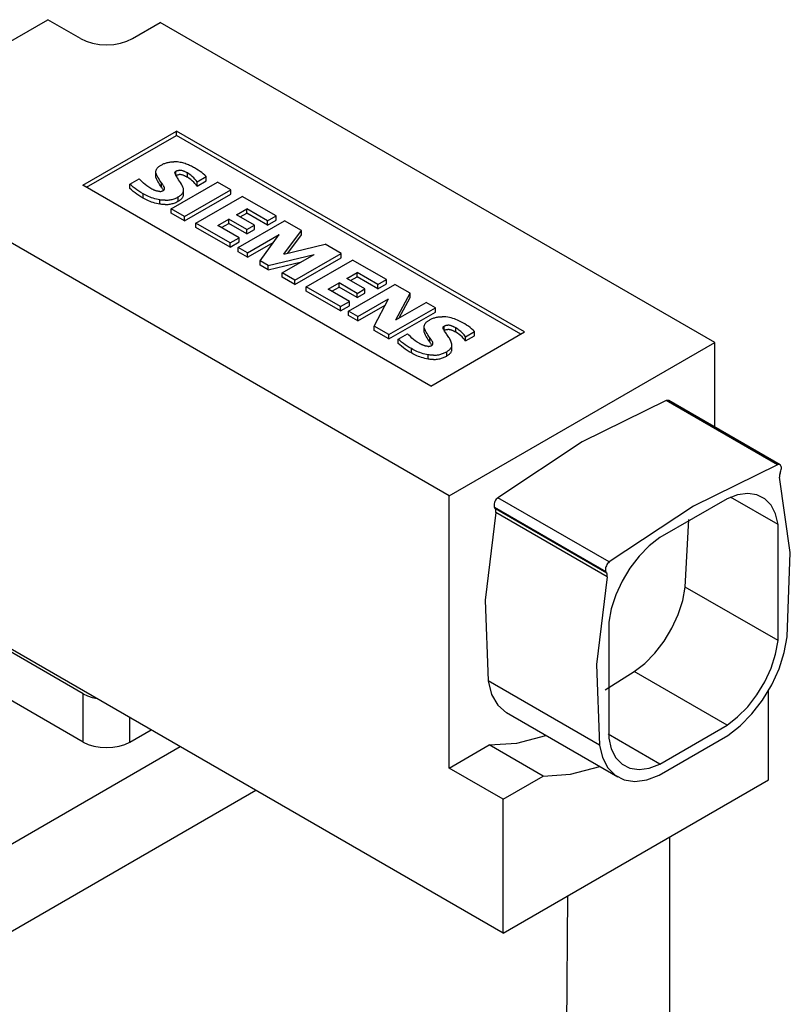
# Model space of a CAD drawing. Extents: x 0 to 1069, y 0 to 756.
# Tile 6 of 24: x 218 to 277, y 181 to 256. Entities that reach past the tile are written whole.
import ezdxf

# ---------------------------------------------------------------- set-up
doc = ezdxf.new("R2010")
doc.units = 0
doc.header["$LTSCALE"] = 12.73
doc.header["$MEASUREMENT"] = 0
doc.layers.add('40000_ISO', color=7, linetype='CONTINUOUS')

msp = doc.modelspace()

# ---------------------------------------------------------------- linework, layer by layer
at = {"layer": '40000_ISO', "color": 7, "linetype": 'CONTINUOUS', "lineweight": 25}
for p, q in [((207.916242, 248.977372), (219.956441, 255.928785)), ((222.444967, 254.492036), (219.956441, 255.928785)), ((226.40476, 254.492036), (228.516393, 255.711187)), ((270.768644, 231.316837), (228.516393, 255.711187)), ((222.614667, 243.319337), (229.756452, 247.442643)), ((222.897512, 243.156038), (229.756452, 247.116044)), ((256.272954, 232.133332), (229.756452, 247.442643)), ((229.756452, 247.116044), (229.756452, 247.442643)), ((255.99011, 231.970035), (229.756452, 247.116044)), ((228.265241, 244.574674), (228.289541, 244.608796)), ((228.289541, 244.608796), (228.31693, 244.642133)), ((228.31693, 244.642133), (228.34728, 244.674604)), ((228.34728, 244.674604), (228.380414, 244.706151)), ((228.380414, 244.706151), (228.41615, 244.736734)), ((228.41615, 244.736734), (228.45432, 244.766324)), ((228.45432, 244.766324), (228.494718, 244.794912)), ((228.494718, 244.794912), (228.53716, 244.822496)), ((228.53716, 244.822496), (228.581464, 244.849073)), ((228.581464, 244.849073), (228.633825, 244.878194)), ((228.633825, 244.878194), (228.688138, 244.906125)), ((228.688138, 244.906125), (228.744413, 244.932725)), ((228.744413, 244.932725), (228.802671, 244.957856)), ((228.802671, 244.957856), (228.862912, 244.981382)), ((228.862912, 244.981382), (228.9251, 245.003152)), ((228.9251, 245.003152), (228.989171, 245.023027)), ((228.989171, 245.023027), (229.055021, 245.04086)), ((229.055021, 245.04086), (229.122495, 245.056535)), ((229.122495, 245.056535), (229.191427, 245.06994)), ((229.191427, 245.06994), (229.261602, 245.080995)), ((229.261602, 245.080995), (229.332776, 245.08965)), ((229.332776, 245.08965), (229.404706, 245.095887)), ((229.404706, 245.095887), (229.477132, 245.099721)), ((229.477132, 245.099721), (229.549817, 245.101201)), ((229.622541, 245.100396), (229.549817, 245.101201)), ((229.695089, 245.097406), (229.622541, 245.100396)), ((229.767293, 245.09234), (229.695089, 245.097406)), ((229.838987, 245.085321), (229.767293, 245.09234)), ((229.93884, 245.072042), (229.838987, 245.085321)), ((230.037183, 245.055387), (229.93884, 245.072042)), ((230.133748, 245.035592), (230.037183, 245.055387)), ((230.228414, 245.012899), (230.133748, 245.035592)), ((230.321081, 244.987542), (230.228414, 245.012899)), ((230.411687, 244.959768), (230.321081, 244.987542)), ((230.50015, 244.929815), (230.411687, 244.959768)), ((230.586446, 244.897908), (230.50015, 244.929815)), ((230.670652, 244.864225), (230.586446, 244.897908)), ((230.752866, 244.828923), (230.670652, 244.864225)), ((230.833165, 244.792157), (230.752866, 244.828923)), ((230.911603, 244.754064), (230.833165, 244.792157)), ((230.988248, 244.714761), (230.911603, 244.754064)), ((231.063176, 244.674367), (230.988248, 244.714761)), ((231.136434, 244.632993), (231.063176, 244.674367)), ((231.279996, 244.547269), (231.136434, 244.632993)), ((250.545385, 219.640936), (208.293134, 244.035283)), ((228.186673, 244.321843), (228.188199, 244.358731)), ((228.186834, 244.309819), (228.186673, 244.321843)), ((228.186673, 243.995214), (228.186673, 244.321813)), ((228.186834, 243.98322), (228.186673, 243.995244)), ((228.187307, 244.297799), (228.186834, 244.309819)), ((228.187307, 243.9712), (228.186834, 243.98322)), ((228.188085, 244.285787), (228.187307, 244.297799)), ((228.188085, 243.959188), (228.187307, 243.9712)), ((228.189168, 244.273782), (228.188085, 244.285787)), ((228.189168, 243.947183), (228.188085, 243.959188)), ((228.188199, 244.358731), (228.192838, 244.395528)), ((228.190557, 244.261789), (228.189168, 244.273782)), ((228.190557, 243.935189), (228.189168, 243.947183)), ((228.192228, 244.249807), (228.190557, 244.261789)), ((228.192228, 243.923211), (228.190557, 243.935189)), ((228.224828, 244.138433), (228.192228, 244.249807)), ((228.192228, 243.923211), (228.192228, 244.249807)), ((228.224828, 243.811834), (228.192228, 243.923211)), ((228.192838, 244.395528), (228.200704, 244.432141)), ((228.200704, 244.432141), (228.211858, 244.468473)), ((228.211858, 244.468473), (228.226339, 244.504407)), ((228.275251, 244.029237), (228.224828, 244.138433)), ((228.226339, 244.504407), (228.244153, 244.539842)), ((228.244153, 244.539842), (228.265241, 244.574674)), ((228.334592, 243.92154), (228.275251, 244.029237)), ((228.399503, 243.814916), (228.334592, 243.92154)), ((229.639127, 244.272756), (229.639623, 244.283029)), ((229.639592, 244.262563), (229.639127, 244.272756)), ((229.640973, 244.252397), (229.639592, 244.262563)), ((229.639623, 244.283029), (229.641149, 244.293271)), ((229.643201, 244.242269), (229.640973, 244.252397)), ((229.641149, 244.293271), (229.643743, 244.303441)), ((229.646215, 244.232209), (229.643201, 244.242269)), ((229.643743, 244.303441), (229.647443, 244.313497)), ((229.649946, 244.22223), (229.646215, 244.232209)), ((229.647443, 244.313497), (229.652242, 244.323396)), ((229.654348, 244.212354), (229.649946, 244.22223)), ((229.652242, 244.323396), (229.658147, 244.333097)), ((229.683339, 244.142999), (229.654348, 244.212354)), ((229.658147, 244.333097), (229.665128, 244.342553)), ((229.665128, 244.342553), (229.673139, 244.351735)), ((229.673139, 244.351735), (229.682126, 244.360608)), ((229.682126, 244.360608), (229.692022, 244.369157)), ((229.718816, 244.074628), (229.683339, 244.142999)), ((229.692022, 244.369157), (229.702756, 244.377362)), ((229.702756, 244.377362), (229.714231, 244.385221)), ((229.714231, 244.385221), (229.746938, 244.402444)), ((229.714231, 244.083009), (229.714231, 244.385221)), ((229.756749, 244.006696), (229.718816, 244.074628)), ((229.724408, 244.064332), (229.759122, 244.081464)), ((229.746938, 244.402444), (229.782476, 244.417714)), ((229.796094, 243.939035), (229.756749, 244.006696)), ((229.759122, 244.081464), (229.796796, 244.096341)), ((229.782476, 244.417714), (229.820699, 244.430547)), ((229.83637, 243.871553), (229.796094, 243.939035)), ((229.796796, 244.096341), (229.83724, 244.108445)), ((229.820699, 244.430547), (229.861364, 244.440538)), ((229.877332, 243.804212), (229.83637, 243.871553)), ((229.83724, 244.108445), (229.880086, 244.117387)), ((229.861364, 244.440538), (229.903936, 244.447393)), ((229.880086, 244.117387), (229.924627, 244.122907)), ((229.903936, 244.447393), (229.947683, 244.450982)), ((229.924627, 244.122907), (229.970037, 244.124978)), ((229.947683, 244.450982), (229.99188, 244.451402)), ((230.015577, 244.123807), (229.970037, 244.124978)), ((230.035924, 244.448911), (229.99188, 244.451402)), ((230.060689, 244.119741), (230.015577, 244.123807)), ((230.079358, 244.443875), (230.035924, 244.448911)), ((230.104902, 244.113202), (230.060689, 244.119741)), ((230.121793, 244.436677), (230.079358, 244.443875)), ((230.147931, 244.104589), (230.104902, 244.113202)), ((230.163114, 244.427652), (230.121793, 244.436677)), ((230.189817, 244.094243), (230.147931, 244.104589)), ((230.203359, 244.417104), (230.163114, 244.427652)), ((230.230558, 244.08246), (230.189817, 244.094243)), ((230.242536, 244.405286), (230.203359, 244.417104)), ((230.270192, 244.069463), (230.230558, 244.08246)), ((230.280691, 244.392373), (230.242536, 244.405286)), ((230.308774, 244.055432), (230.270192, 244.069463)), ((230.317869, 244.378537), (230.280691, 244.392373)), ((230.346372, 244.040551), (230.308774, 244.055432)), ((230.354139, 244.363935), (230.317869, 244.378537)), ((230.383054, 244.024942), (230.346372, 244.040551)), ((230.389554, 244.348664), (230.354139, 244.363935)), ((230.418889, 244.008691), (230.383054, 244.024942)), ((230.424184, 244.332803), (230.389554, 244.348664)), ((230.453946, 243.99188), (230.418889, 244.008691)), ((230.458097, 244.316434), (230.424184, 244.332803)), ((230.488286, 243.974591), (230.453946, 243.99188)), ((230.491338, 244.299615), (230.458097, 244.316434)), ((230.52197, 243.956872), (230.488286, 243.974591)), ((230.523969, 244.282399), (230.491338, 244.299615)), ((230.555028, 243.938771), (230.52197, 243.956872)), ((230.556012, 244.264821), (230.523969, 244.282399)), ((230.587514, 243.920327), (230.555028, 243.938771)), ((230.587514, 244.246926), (230.556012, 244.264821)), ((230.722242, 244.163346), (230.587514, 244.246926)), ((230.587514, 243.920327), (230.587514, 244.246926)), ((230.722242, 243.836747), (230.587514, 243.920327)), ((230.846822, 244.074632), (230.722242, 244.163346)), ((230.961461, 243.981591), (230.846822, 244.074632)), ((231.066648, 243.8849), (230.961461, 243.981591)), ((231.162916, 243.785157), (231.066648, 243.8849)), ((231.418378, 244.45868), (231.279996, 244.547269)), ((231.331045, 243.578519), (232.014699, 243.973226)), ((231.551053, 244.367238), (231.418378, 244.45868)), ((231.677503, 244.272954), (231.551053, 244.367238)), ((231.797231, 244.17584), (231.677503, 244.272954)), ((231.909795, 244.075898), (231.797231, 244.17584)), ((232.014699, 243.973226), (231.909795, 244.075898)), ((232.014699, 243.646627), (232.014699, 243.973226)), ((249.131177, 228.010026), (222.614667, 243.319337)), ((226.206144, 243.394128), (226.919736, 243.806123)), ((226.329145, 243.281015), (226.206144, 243.394128)), ((226.206144, 243.067529), (226.206144, 243.394128)), ((226.460134, 243.17085), (226.329145, 243.281015)), ((226.598401, 243.063638), (226.460134, 243.17085)), ((227.02371, 243.693402), (226.919736, 243.806123)), ((227.133405, 243.582494), (227.02371, 243.693402)), ((227.249471, 243.473764), (227.133405, 243.582494)), ((227.372724, 243.367711), (227.249471, 243.473764)), ((227.504087, 243.264947), (227.372724, 243.367711)), ((227.644643, 243.166291), (227.504087, 243.264947)), ((227.795514, 243.072889), (227.644643, 243.166291)), ((228.275251, 243.702638), (228.224828, 243.811834)), ((228.334592, 243.594941), (228.275251, 243.702638)), ((228.399503, 243.488317), (228.334592, 243.594941)), ((228.468282, 243.709104), (228.399503, 243.814916)), ((228.468282, 243.382505), (228.399503, 243.488317)), ((228.53996, 243.603933), (228.468282, 243.709104)), ((228.53996, 243.277337), (228.468282, 243.382505)), ((228.613897, 243.499288), (228.53996, 243.603933)), ((228.613897, 243.172689), (228.53996, 243.277337)), ((228.656194, 243.440141), (228.613897, 243.499288)), ((228.613897, 243.172689), (228.613897, 243.499288)), ((228.642713, 243.132608), (228.613897, 243.172689)), ((228.670957, 243.092385), (228.642713, 243.132608)), ((228.69711, 243.380674), (228.656194, 243.440141)), ((228.736295, 243.320821), (228.69711, 243.380674)), ((228.773137, 243.260476), (228.736295, 243.320821)), ((228.806592, 243.199475), (228.773137, 243.260476)), ((228.834501, 243.137559), (228.806592, 243.199475)), ((228.850934, 243.074331), (228.834501, 243.137559)), ((229.344961, 241.515668), (232.880491, 243.556909)), ((229.918828, 243.736978), (229.877332, 243.804212)), ((229.992612, 243.626413), (229.918828, 243.736978)), ((230.062772, 243.515062), (229.992612, 243.626413)), ((230.128362, 243.402787), (230.062772, 243.515062)), ((230.187963, 243.289407), (230.128362, 243.402787)), ((230.239263, 243.174688), (230.187963, 243.289407)), ((230.278104, 243.058355), (230.239263, 243.174688)), ((230.846822, 243.748033), (230.722242, 243.836747)), ((230.961461, 243.654992), (230.846822, 243.748033)), ((231.066648, 243.558301), (230.961461, 243.654992)), ((231.162916, 243.458558), (231.066648, 243.558301)), ((231.25086, 243.682882), (231.162916, 243.785157)), ((231.25086, 243.356282), (231.162916, 243.458558)), ((231.331045, 243.578519), (231.25086, 243.682882)), ((231.331045, 243.25192), (231.25086, 243.356282)), ((231.331045, 243.25192), (232.014699, 243.646627)), ((231.331045, 243.25192), (231.331045, 243.578519)), ((233.905973, 242.964849), (232.880491, 243.556909)), ((226.329145, 242.954419), (226.206144, 243.067529)), ((226.460134, 242.844251), (226.329145, 242.954419)), ((226.598401, 242.737039), (226.460134, 242.844251)), ((226.743261, 242.959386), (226.598401, 243.063638)), ((226.743261, 242.632787), (226.598401, 242.737039)), ((226.894101, 242.858049), (226.743261, 242.959386)), ((226.894101, 242.531453), (226.743261, 242.632787)), ((227.050412, 242.759542), (226.894101, 242.858049)), ((227.050412, 242.432943), (226.894101, 242.531453)), ((227.21166, 242.663778), (227.050412, 242.759542)), ((227.21166, 242.337178), (227.050412, 242.432943)), ((227.311017, 242.607995), (227.21166, 242.663778)), ((227.21166, 242.337178), (227.21166, 242.663778)), ((227.413228, 242.553945), (227.311017, 242.607995)), ((227.518468, 242.501851), (227.413228, 242.553945)), ((227.626897, 242.45197), (227.518468, 242.501851)), ((227.738668, 242.404626), (227.626897, 242.45197)), ((227.853925, 242.360166), (227.738668, 242.404626)), ((227.824628, 243.056291), (227.795514, 243.072889)), ((227.854131, 243.039918), (227.824628, 243.056291)), ((227.972814, 242.318978), (227.853925, 242.360166)), ((227.884046, 243.023797), (227.854131, 243.039918)), ((227.914396, 243.007955), (227.884046, 243.023797)), ((227.945211, 242.992414), (227.914396, 243.007955)), ((227.976514, 242.977204), (227.945211, 242.992414)), ((228.008344, 242.962365), (227.976514, 242.977204)), ((228.040746, 242.947938), (228.008344, 242.962365)), ((228.073751, 242.93398), (228.040746, 242.947938)), ((228.107404, 242.920545), (228.073751, 242.93398)), ((228.141752, 242.907712), (228.107404, 242.920545)), ((228.176839, 242.895562), (228.141752, 242.907712)), ((228.212713, 242.884202), (228.176839, 242.895562)), ((228.249418, 242.873758), (228.212713, 242.884202)), ((228.286962, 242.864381), (228.249418, 242.873758)), ((228.325376, 242.856256), (228.286962, 242.864381)), ((228.364705, 242.849595), (228.325376, 242.856256)), ((228.404821, 242.844651), (228.364705, 242.849595)), ((228.445478, 242.841718), (228.404821, 242.844651)), ((228.486387, 242.841069), (228.445478, 242.841718)), ((228.486387, 242.841069), (228.527181, 242.84295)), ((228.527181, 242.84295), (228.567327, 242.84752)), ((228.567327, 242.84752), (228.606252, 242.854818)), ((228.606252, 242.854818), (228.643407, 242.864717)), ((228.643407, 242.864717), (228.678396, 242.87697)), ((228.698499, 243.052007), (228.670957, 243.092385)), ((228.678396, 242.87697), (228.710996, 242.891256)), ((228.725248, 243.011453), (228.698499, 243.052007)), ((228.710996, 242.891256), (228.741147, 242.907228)), ((228.751027, 242.970685), (228.725248, 243.011453)), ((228.741147, 242.907228), (228.753118, 242.914411)), ((228.775586, 242.92967), (228.751027, 242.970685)), ((228.753118, 242.914411), (228.764585, 242.921876)), ((228.764585, 242.921876), (228.775503, 242.929612)), ((228.775503, 242.929612), (228.785825, 242.937619)), ((228.785825, 242.937619), (228.795507, 242.945893)), ((228.795507, 242.945893), (228.804494, 242.954419)), ((228.804494, 242.954419), (228.812757, 242.963189)), ((228.812757, 242.963189), (228.820272, 242.972177)), ((228.820272, 242.972177), (228.827001, 242.981366)), ((228.827001, 242.981366), (228.832914, 242.990743)), ((228.832914, 242.990743), (228.838003, 243.00028)), ((228.838003, 243.00028), (228.842283, 243.00995)), ((228.842283, 243.00995), (228.845739, 243.019731)), ((228.845739, 243.019731), (228.848394, 243.029596)), ((228.848394, 243.029596), (228.850248, 243.039521)), ((228.850248, 243.039521), (228.851339, 243.049482)), ((228.851163, 243.071855), (228.850934, 243.074331)), ((228.850934, 243.044843), (228.850934, 243.074331)), ((228.851354, 243.069379), (228.851163, 243.071855)), ((228.851339, 243.049482), (228.851697, 243.059457)), ((228.851507, 243.066899), (228.851354, 243.069379)), ((228.851613, 243.06442), (228.851507, 243.066899)), ((228.851674, 243.06194), (228.851613, 243.06442)), ((228.851697, 243.059457), (228.851674, 243.06194)), ((229.711385, 242.336095), (229.774564, 242.365503)), ((229.774564, 242.365503), (229.835378, 242.39652)), ((229.835378, 242.39652), (229.89388, 242.428968)), ((229.89388, 242.428968), (229.943113, 242.458501)), ((229.89388, 242.102372), (229.89388, 242.428968)), ((229.943113, 242.458501), (229.990293, 242.489171)), ((229.990293, 242.489171), (230.035123, 242.52099)), ((230.035123, 242.52099), (230.077321, 242.553956)), ((230.077321, 242.553956), (230.116613, 242.588079)), ((230.116613, 242.588079), (230.152692, 242.623357)), ((230.152692, 242.623357), (230.185285, 242.659753)), ((230.185285, 242.659753), (230.214086, 242.697206)), ((230.185285, 242.333154), (230.214086, 242.370607)), ((230.214086, 242.697206), (230.238813, 242.735612)), ((230.214086, 242.370607), (230.238813, 242.409013)), ((230.238813, 242.735612), (230.259244, 242.77485)), ((230.238813, 242.409013), (230.259244, 242.448255)), ((230.259244, 242.77485), (230.275205, 242.814779)), ((230.259244, 242.448255), (230.275205, 242.488179)), ((230.275205, 242.814779), (230.28658, 242.855222)), ((230.275205, 242.488179), (230.28658, 242.528623)), ((230.295583, 242.940358), (230.278104, 243.058355)), ((230.28658, 242.855222), (230.293363, 242.896012)), ((230.28658, 242.528623), (230.293363, 242.569413)), ((230.293363, 242.896012), (230.295598, 242.936967)), ((230.293363, 242.569413), (230.295598, 242.610368)), ((230.295591, 242.939794), (230.295583, 242.940358)), ((230.295598, 242.939229), (230.295591, 242.939794)), ((230.295598, 242.610368), (230.295598, 242.939229)), ((230.370443, 240.923608), (233.905973, 242.964849)), ((230.370443, 240.597009), (233.905973, 242.63825)), ((231.231244, 240.426622), (234.766774, 242.467862)), ((233.905973, 242.63825), (233.905973, 242.964849)), ((237.339208, 240.982669), (234.766774, 242.467862)), ((227.311017, 242.2814), (227.21166, 242.337178)), ((227.413228, 242.227346), (227.311017, 242.2814)), ((227.518468, 242.175256), (227.413228, 242.227346)), ((227.626897, 242.125371), (227.518468, 242.175256)), ((227.738668, 242.078027), (227.626897, 242.125371)), ((227.853925, 242.033567), (227.738668, 242.078027)), ((227.972814, 241.992379), (227.853925, 242.033567)), ((228.095365, 242.281545), (227.972814, 242.318978)), ((228.095365, 241.954946), (227.972814, 241.992379)), ((228.221616, 242.248368), (228.095365, 242.281545)), ((228.221616, 241.921769), (228.095365, 241.954946)), ((228.351377, 242.220002), (228.221616, 242.248368)), ((228.351377, 241.893403), (228.221616, 241.921769)), ((228.484159, 242.197042), (228.351377, 242.220002)), ((228.484159, 241.870443), (228.351377, 241.893403)), ((228.563138, 242.186341), (228.484159, 242.197042)), ((228.484159, 241.870443), (228.484159, 242.197042)), ((228.563138, 241.859742), (228.484159, 241.870443)), ((228.642927, 242.177793), (228.563138, 242.186341)), ((228.642927, 241.851194), (228.563138, 241.859742)), ((228.723371, 242.171567), (228.642927, 242.177793)), ((228.723371, 241.844968), (228.642927, 241.851194)), ((228.804265, 242.167825), (228.723371, 242.171567)), ((228.804265, 241.841226), (228.723371, 241.844968)), ((228.885389, 242.166703), (228.804265, 242.167825)), ((228.885389, 241.840108), (228.804265, 241.841226)), ((228.885389, 242.166703), (228.966497, 242.16834)), ((228.885389, 241.840108), (228.966497, 241.841741)), ((228.966497, 242.16834), (229.047284, 242.172811)), ((228.966497, 241.841741), (229.047284, 241.846212)), ((229.047284, 242.172811), (229.127431, 242.180188)), ((229.047284, 241.846212), (229.127431, 241.853589)), ((229.127431, 242.180188), (229.206609, 242.190469)), ((229.127431, 241.853589), (229.206609, 241.86387)), ((229.206609, 242.190469), (229.284505, 242.203626)), ((229.206609, 241.86387), (229.284505, 241.877027)), ((229.284505, 242.203626), (229.360814, 242.219579)), ((229.284505, 241.877027), (229.360814, 241.89298)), ((229.360814, 242.219579), (229.435293, 242.238198)), ((229.360814, 241.89298), (229.435293, 241.911599)), ((229.435293, 242.238198), (229.507711, 242.259343)), ((229.435293, 241.911599), (229.507711, 241.932744)), ((229.507711, 242.259343), (229.577932, 242.28283)), ((229.507711, 241.932744), (229.577932, 241.956231)), ((229.577932, 242.28283), (229.645833, 242.308477)), ((229.577932, 241.956231), (229.645833, 241.981877)), ((229.645833, 242.308477), (229.711385, 242.336095)), ((229.645833, 241.981877), (229.711385, 242.009496)), ((229.711385, 242.009496), (229.774564, 242.038903)), ((229.774564, 242.038903), (229.835378, 242.069921)), ((229.835378, 242.069921), (229.89388, 242.102372)), ((229.89388, 242.102372), (229.943113, 242.131902)), ((229.943113, 242.131902), (229.990293, 242.162572)), ((229.990293, 242.162572), (230.035123, 242.19439)), ((230.035123, 242.19439), (230.077321, 242.227357)), ((230.077321, 242.227357), (230.116613, 242.261483)), ((230.116613, 242.261483), (230.152692, 242.296758)), ((230.152692, 242.296758), (230.185285, 242.333154)), ((230.370443, 240.923608), (229.344961, 241.515668)), ((229.344961, 241.189069), (229.344961, 241.515668)), ((230.370443, 240.597009), (229.344961, 241.189069)), ((230.370443, 240.597009), (230.370443, 240.923608)), ((234.317663, 241.06478), (235.111097, 241.52287)), ((235.694951, 240.269603), (234.317663, 241.06478)), ((234.600507, 240.901481), (235.111097, 241.196273)), ((236.692983, 240.609571), (235.111097, 241.52287)), ((235.111097, 241.196273), (235.111097, 241.52287)), ((236.692983, 240.282972), (235.111097, 241.196273)), ((236.692983, 240.609571), (237.339208, 240.982669)), ((237.339208, 240.656072), (237.339208, 240.982669)), ((233.838605, 238.92126), (231.231244, 240.426622)), ((231.231244, 240.100024), (231.231244, 240.426622)), ((232.905446, 240.249437), (233.733816, 240.727695)), ((234.52226, 239.315969), (232.905446, 240.249437)), ((233.188291, 240.086137), (233.733816, 240.401096)), ((235.111097, 239.932517), (233.733816, 240.727695)), ((233.733816, 240.401096), (233.733816, 240.727695)), ((235.111097, 239.60592), (233.733816, 240.401096)), ((234.454892, 238.565448), (237.990423, 240.606689)), ((235.111097, 239.932517), (235.694951, 240.269603)), ((235.694951, 239.943006), (235.694951, 240.269603)), ((236.692983, 240.282972), (237.339208, 240.656072)), ((236.692983, 240.282972), (236.692983, 240.609571)), ((239.280385, 239.861932), (237.990423, 240.606689)), ((233.838605, 238.594663), (231.231244, 240.100024)), ((235.111097, 239.60592), (235.694951, 239.943006)), ((235.111097, 239.60592), (235.111097, 239.932517)), ((235.16599, 238.154895), (237.581235, 239.549335)), ((236.131589, 237.557071), (237.581235, 239.549335)), ((237.948011, 238.069904), (239.280385, 239.861932)), ((238.24339, 238.140588), (239.280385, 239.535333)), ((239.280385, 239.535333), (239.280385, 239.861932)), ((233.838605, 238.92126), (234.52226, 239.315969)), ((233.838605, 238.594663), (234.52226, 238.98937)), ((233.838605, 238.594663), (233.838605, 238.92126)), ((234.52226, 238.98937), (234.52226, 239.315969)), ((235.16599, 237.828296), (237.17143, 238.986137)), ((237.948011, 238.069904), (241.084333, 238.820422)), ((242.314405, 238.110238), (241.084333, 238.820422)), ((235.16599, 238.154895), (234.454892, 238.565448)), ((234.454892, 238.238849), (234.454892, 238.565448)), ((235.16599, 237.828296), (234.454892, 238.238849)), ((235.16599, 237.828296), (235.16599, 238.154895)), ((236.747876, 237.201259), (240.259191, 238.041515)), ((237.810781, 236.627925), (240.259191, 238.041515)), ((238.778875, 236.068998), (242.314405, 238.110238)), ((242.314405, 237.783639), (242.314405, 238.110238)), ((236.747876, 237.201259), (236.131589, 237.557071)), ((236.131589, 237.230474), (236.131589, 237.557071)), ((236.747876, 236.87466), (236.131589, 237.230474)), ((236.747876, 236.87466), (239.293065, 237.483724)), ((236.747876, 236.87466), (236.747876, 237.201259)), ((238.778875, 235.742398), (242.314405, 237.783639)), ((239.644666, 235.569131), (243.180204, 237.610372)), ((245.75263, 236.125179), (243.180204, 237.610372)), ((238.778875, 236.068998), (237.810781, 236.627925)), ((237.810781, 236.301326), (237.810781, 236.627925)), ((242.731084, 236.207288), (243.524518, 236.66538)), ((245.106405, 235.752078), (243.524518, 236.66538)), ((243.524518, 236.338781), (243.524518, 236.66538)), ((238.778875, 235.742398), (237.810781, 236.301326)), ((238.778875, 235.742398), (238.778875, 236.068998)), ((241.318868, 235.391944), (242.147237, 235.870202)), ((243.524518, 235.075027), (242.147237, 235.870202)), ((242.147237, 235.543603), (242.147237, 235.870202)), ((244.108373, 235.412112), (242.731084, 236.207288)), ((242.86083, 233.712278), (246.39636, 235.753518)), ((243.013929, 236.043988), (243.524518, 236.338781)), ((245.106405, 235.425479), (243.524518, 236.338781)), ((245.106405, 235.752078), (245.75263, 236.125179)), ((245.106405, 235.425479), (245.75263, 235.798579)), ((245.106405, 235.425479), (245.106405, 235.752078)), ((245.75263, 235.798579), (245.75263, 236.125179)), ((247.554082, 235.085109), (246.39636, 235.753518)), ((242.252027, 234.06377), (239.644666, 235.569131)), ((239.644666, 235.242532), (239.644666, 235.569131)), ((242.252027, 233.73717), (239.644666, 235.242532)), ((242.935682, 234.458476), (241.318868, 235.391944)), ((241.601713, 235.228645), (242.147237, 235.543603)), ((243.524518, 234.748428), (242.147237, 235.543603)), ((243.524518, 235.075027), (244.108373, 235.412112)), ((243.524518, 234.748428), (244.108373, 235.085513)), ((243.524518, 234.748428), (243.524518, 235.075027)), ((244.108373, 235.085513), (244.108373, 235.412112)), ((246.473714, 233.055392), (247.554082, 235.085109)), ((247.554082, 234.758512), (247.554082, 235.085109)), ((242.252027, 234.06377), (242.935682, 234.458476)), ((242.252027, 233.73717), (242.935682, 234.131877)), ((242.935682, 234.131877), (242.935682, 234.458476)), ((243.569433, 233.303165), (245.902334, 234.650068)), ((243.569433, 232.976566), (245.661504, 234.184423)), ((244.82945, 232.575694), (245.902334, 234.650068)), ((246.473714, 233.055392), (248.77168, 234.382127)), ((246.724675, 233.200288), (247.554082, 234.758512)), ((249.480291, 233.973014), (248.77168, 234.382127)), ((242.252027, 233.73717), (242.252027, 234.06377)), ((243.569433, 233.303165), (242.86083, 233.712278)), ((242.86083, 233.385678), (242.86083, 233.712278)), ((243.569433, 232.976566), (242.86083, 233.385678)), ((245.944753, 231.931773), (249.480291, 233.973014)), ((245.944753, 231.605174), (249.480291, 233.646417)), ((249.480291, 233.646417), (249.480291, 233.973014)), ((243.569433, 232.976566), (243.569433, 233.303165)), ((248.637861, 232.589666), (248.645566, 232.626287)), ((248.645566, 232.626287), (248.656514, 232.662635)), ((248.656514, 232.662635), (248.670743, 232.698602)), ((248.670743, 232.698602), (248.688276, 232.734079)), ((248.688276, 232.734079), (248.709066, 232.768962)), ((248.709066, 232.768962), (248.733075, 232.803153)), ((248.733075, 232.803153), (248.760183, 232.83656)), ((248.760183, 232.83656), (248.790273, 232.869107)), ((248.790273, 232.869107), (248.823171, 232.900733)), ((248.823171, 232.900733), (248.858724, 232.931386)), ((248.858724, 232.931386), (248.896734, 232.961038)), ((248.896734, 232.961038), (248.937024, 232.989671)), ((248.937024, 232.989671), (248.979406, 233.017282)), ((248.979406, 233.017282), (249.023687, 233.043868)), ((249.023687, 233.043868), (249.076238, 233.073089)), ((249.076238, 233.073089), (249.130765, 233.101098)), ((249.130765, 233.101098), (249.187276, 233.127761)), ((249.187276, 233.127761), (249.245794, 233.152942)), ((249.245794, 233.152942), (249.306302, 233.176494)), ((249.306302, 233.176494), (249.368772, 233.198276)), ((249.368772, 233.198276), (249.433133, 233.218145)), ((249.433133, 233.218145), (249.49928, 233.235959)), ((249.49928, 233.235959), (249.567052, 233.251599)), ((249.567052, 233.251599), (249.636274, 233.264962)), ((249.636274, 233.264962), (249.706731, 233.275968)), ((249.706731, 233.275968), (249.77818, 233.284574)), ((249.77818, 233.284574), (249.850385, 233.290759)), ((249.850385, 233.290759), (249.92307, 233.294555)), ((249.92307, 233.294555), (249.996015, 233.296001)), ((250.068982, 233.295175), (249.996015, 233.296001)), ((250.14179, 233.292178), (250.068982, 233.295175)), ((250.214246, 233.287116), (250.14179, 233.292178)), ((250.184194, 232.594848), (250.213979, 232.608331)), ((250.213979, 232.608331), (250.24574, 232.620166)), ((250.286199, 233.280116), (250.214246, 233.287116)), ((250.24574, 232.620166), (250.279363, 232.630078)), ((250.279363, 232.630078), (250.314634, 232.637851)), ((250.421804, 233.261399), (250.286199, 233.280116)), ((250.314634, 232.637851), (250.351178, 232.643323)), ((250.351178, 232.643323), (250.388547, 232.646434)), ((250.388547, 232.646434), (250.426275, 232.647235)), ((250.554395, 233.236514), (250.421804, 233.261399)), ((250.463949, 232.645877), (250.426275, 232.647235)), ((250.501264, 232.642568), (250.463949, 232.645877)), ((250.537999, 232.637536), (250.501264, 232.642568)), ((250.574018, 232.631009), (250.537999, 232.637536)), ((250.683507, 233.206073), (250.554395, 233.236514)), ((250.60925, 232.623191), (250.574018, 232.631009)), ((250.643689, 232.614265), (250.60925, 232.623191)), ((250.677343, 232.604388), (250.643689, 232.614265)), ((250.710241, 232.593682), (250.677343, 232.604388)), ((250.808889, 233.170699), (250.683507, 233.206073)), ((250.930349, 233.131017), (250.808889, 233.170699)), ((251.047788, 233.087617), (250.930349, 233.131017)), ((251.161374, 233.040961), (251.047788, 233.087617)), ((251.271337, 232.991458), (251.161374, 233.040961)), ((251.377843, 232.939468), (251.271337, 232.991458)), ((251.481061, 232.885293), (251.377843, 232.939468)), ((251.581151, 232.829229), (251.481061, 232.885293)), ((251.72508, 232.743308), (251.581151, 232.829229)), ((251.863843, 232.654527), (251.72508, 232.743308)), ((251.9969, 232.562894), (251.863843, 232.654527)), ((245.944753, 231.931773), (244.82945, 232.575694)), ((244.82945, 232.249095), (244.82945, 232.575694)), ((245.944753, 231.605174), (244.82945, 232.249095)), ((245.944753, 231.605174), (245.944753, 231.931773)), ((246.653356, 231.588926), (247.366948, 232.000919)), ((247.471181, 231.88795), (247.366948, 232.000919)), ((247.581174, 231.776809), (247.471181, 231.88795)), ((248.631833, 232.515985), (248.633321, 232.552869)), ((248.631978, 232.504314), (248.631833, 232.515985)), ((248.631833, 232.189353), (248.631833, 232.51595)), ((248.631978, 232.177715), (248.631833, 232.189386)), ((248.632413, 232.492644), (248.631978, 232.504314)), ((248.632413, 232.166045), (248.631978, 232.177715)), ((248.63313, 232.480979), (248.632413, 232.492644)), ((248.63313, 232.154382), (248.632413, 232.166045)), ((248.63413, 232.469323), (248.63313, 232.480979)), ((248.63413, 232.142724), (248.63313, 232.154382)), ((248.633321, 232.552869), (248.637861, 232.589666)), ((248.635404, 232.457677), (248.63413, 232.469323)), ((248.635404, 232.13108), (248.63413, 232.142724)), ((248.636945, 232.446046), (248.635404, 232.457677)), ((248.636945, 232.119447), (248.635404, 232.13108)), ((248.669362, 232.334375), (248.636945, 232.446046)), ((248.636945, 232.119447), (248.636945, 232.446046)), ((248.669362, 232.007775), (248.636945, 232.119447)), ((248.719831, 232.224906), (248.669362, 232.334375)), ((248.719831, 231.898307), (248.669362, 232.007775)), ((248.779447, 232.116973), (248.719831, 232.224906)), ((248.779447, 231.790374), (248.719831, 231.898307)), ((248.844785, 232.010148), (248.779447, 232.116973)), ((248.914121, 231.904166), (248.844785, 232.010148)), ((248.986448, 231.798852), (248.914121, 231.904166)), ((249.131177, 228.010026), (256.272954, 232.133332)), ((250.063352, 232.449243), (250.063855, 232.460418)), ((250.063688, 232.44), (250.063352, 232.449243)), ((250.064649, 232.430764), (250.063688, 232.44)), ((250.063855, 232.460418), (250.065397, 232.471559)), ((250.066213, 232.421552), (250.064649, 232.430764)), ((250.065397, 232.471559), (250.068044, 232.482631)), ((250.068334, 232.412378), (250.066213, 232.421552)), ((250.068044, 232.482631), (250.071828, 232.493592)), ((250.070981, 232.403251), (250.068334, 232.412378)), ((250.074117, 232.394185), (250.070981, 232.403251)), ((250.071828, 232.493592), (250.076787, 232.504398)), ((250.107206, 232.326495), (250.074117, 232.394185)), ((250.076787, 232.504398), (250.082937, 232.514997)), ((250.082937, 232.514997), (250.090268, 232.525342)), ((250.090268, 232.525342), (250.09876, 232.535388)), ((250.09876, 232.535388), (250.108358, 232.545097)), ((250.14655, 232.25991), (250.107206, 232.326495)), ((250.108358, 232.545097), (250.119008, 232.554431)), ((250.119008, 232.554431), (250.130628, 232.563373)), ((250.130628, 232.563373), (250.14314, 232.571904)), ((250.14314, 232.571904), (250.156453, 232.580014)), ((250.18836, 232.193824), (250.14655, 232.25991)), ((250.152059, 232.250837), (250.152791, 232.25127)), ((250.152791, 232.25127), (250.153516, 232.251701)), ((250.153516, 232.251701), (250.154249, 232.252132)), ((250.154249, 232.252132), (250.154981, 232.252561)), ((250.154981, 232.252561), (250.155721, 232.25299)), ((250.155721, 232.25299), (250.156453, 232.253417)), ((250.156453, 232.580014), (250.184194, 232.594848)), ((250.156453, 232.253417), (250.156453, 232.580014)), ((250.156453, 232.253417), (250.189229, 232.2707)), ((250.23158, 232.128043), (250.18836, 232.193824)), ((250.189229, 232.2707), (250.224805, 232.28605)), ((250.224805, 232.28605), (250.263059, 232.298993)), ((250.275754, 232.062473), (250.23158, 232.128043)), ((250.263059, 232.298993), (250.303739, 232.309125)), ((250.320623, 231.99706), (250.275754, 232.062473)), ((250.303739, 232.309125), (250.346357, 232.316146)), ((250.366041, 231.931773), (250.320623, 231.99706)), ((250.346357, 232.316146), (250.39018, 232.319917)), ((250.413755, 231.861564), (250.366041, 231.931773)), ((250.39018, 232.319917), (250.434484, 232.320518)), ((250.460065, 231.791042), (250.413755, 231.861564)), ((250.478612, 232.318202), (250.434484, 232.320518)), ((250.522107, 232.313321), (250.478612, 232.318202)), ((250.564695, 232.306245), (250.522107, 232.313321)), ((250.606222, 232.297319), (250.564695, 232.306245)), ((250.64665, 232.286843), (250.606222, 232.297319)), ((250.686002, 232.275073), (250.64665, 232.286843)), ((250.724317, 232.262195), (250.686002, 232.275073)), ((250.742421, 232.582248), (250.710241, 232.593682)), ((250.761663, 232.248376), (250.724317, 232.262195)), ((250.7739, 232.570188), (250.742421, 232.582248)), ((250.798078, 232.233777), (250.761663, 232.248376)), ((250.804731, 232.557595), (250.7739, 232.570188)), ((250.833639, 232.218499), (250.798078, 232.233777)), ((250.834936, 232.544521), (250.804731, 232.557595)), ((250.868398, 232.202623), (250.833639, 232.218499)), ((250.864568, 232.531013), (250.834936, 232.544521)), ((250.893667, 232.517121), (250.864568, 232.531013)), ((250.902425, 232.186225), (250.868398, 232.202623)), ((250.922269, 232.502891), (250.893667, 232.517121)), ((250.935781, 232.169377), (250.902425, 232.186225)), ((250.950399, 232.488355), (250.922269, 232.502891)), ((250.968503, 232.152124), (250.935781, 232.169377)), ((250.978086, 232.473539), (250.950399, 232.488355)), ((251.000638, 232.134505), (250.968503, 232.152124)), ((251.005353, 232.458467), (250.978086, 232.473539)), ((251.032232, 232.116565), (251.000638, 232.134505)), ((251.032232, 232.443164), (251.005353, 232.458467)), ((251.119375, 232.390495), (251.032232, 232.443164)), ((251.032232, 232.116565), (251.032232, 232.443164)), ((251.167333, 232.032796), (251.032232, 232.116565)), ((251.202428, 232.335624), (251.119375, 232.390495)), ((251.292325, 231.943908), (251.167333, 232.032796)), ((251.281385, 232.278775), (251.202428, 232.335624)), ((251.356298, 232.220149), (251.281385, 232.278775)), ((251.407392, 231.850684), (251.292325, 231.943908)), ((251.427282, 232.159921), (251.356298, 232.220149)), ((251.512975, 231.753802), (251.407392, 231.850684)), ((251.494459, 232.09826), (251.427282, 232.159921)), ((251.557973, 232.035314), (251.494459, 232.09826)), ((251.617963, 231.971221), (251.557973, 232.035314)), ((251.674573, 231.906116), (251.617963, 231.971221)), ((251.727964, 231.84011), (251.674573, 231.906116)), ((251.778257, 231.773315), (252.461912, 232.168021)), ((252.123731, 232.468417), (251.9969, 232.562894)), ((252.243825, 232.371097), (252.123731, 232.468417)), ((252.356725, 232.270934), (252.243825, 232.371097)), ((252.461912, 232.168021), (252.356725, 232.270934)), ((252.461912, 231.841422), (252.461912, 232.168021)), ((246.776532, 231.476224), (246.653356, 231.588926)), ((246.653356, 231.262326), (246.653356, 231.588926)), ((246.776532, 231.149625), (246.653356, 231.262326)), ((246.907316, 231.366342), (246.776532, 231.476224)), ((246.907316, 231.039745), (246.776532, 231.149625)), ((247.045148, 231.259324), (246.907316, 231.366342)), ((247.189473, 231.15521), (247.045148, 231.259324)), ((247.339765, 231.053987), (247.189473, 231.15521)), ((247.697591, 231.667867), (247.581174, 231.776809)), ((247.821233, 231.561616), (247.697591, 231.667867)), ((247.953, 231.458669), (247.821233, 231.561616)), ((248.093969, 231.359834), (247.953, 231.458669)), ((248.245221, 231.266246), (248.093969, 231.359834)), ((248.274335, 231.249648), (248.245221, 231.266246)), ((248.303838, 231.233276), (248.274335, 231.249648)), ((248.333753, 231.217153), (248.303838, 231.233276)), ((248.364103, 231.201308), (248.333753, 231.217153)), ((248.394918, 231.185767), (248.364103, 231.201308)), ((248.426221, 231.170558), (248.394918, 231.185767)), ((248.458051, 231.155721), (248.426221, 231.170558)), ((248.490453, 231.141296), (248.458051, 231.155721)), ((248.523458, 231.127336), (248.490453, 231.141296)), ((248.557111, 231.113902), (248.523458, 231.127336)), ((248.591459, 231.101068), (248.557111, 231.113902)), ((248.626546, 231.088916), (248.591459, 231.101068)), ((248.844785, 231.683549), (248.779447, 231.790374)), ((248.914121, 231.577569), (248.844785, 231.683549)), ((248.986448, 231.472255), (248.914121, 231.577569)), ((249.061117, 231.694085), (248.986448, 231.798852)), ((249.061117, 231.367486), (248.986448, 231.472255)), ((249.103574, 231.634711), (249.061117, 231.694085)), ((249.061117, 231.367486), (249.061117, 231.694085)), ((249.090177, 231.327062), (249.061117, 231.367486)), ((249.118665, 231.2865), (249.090177, 231.327062)), ((249.144689, 231.575023), (249.103574, 231.634711)), ((249.146467, 231.24578), (249.118665, 231.2865)), ((249.184087, 231.514951), (249.144689, 231.575023)), ((249.173475, 231.204883), (249.146467, 231.24578)), ((249.160711, 231.084611), (249.190854, 231.100583)), ((249.199514, 231.163778), (249.173475, 231.204883)), ((249.221196, 231.454396), (249.184087, 231.514951)), ((249.190854, 231.100583), (249.203016, 231.107898)), ((249.224332, 231.122422), (249.199514, 231.163778)), ((249.203016, 231.107898), (249.214628, 231.11551)), ((249.214628, 231.11551), (249.22566, 231.123416)), ((249.254972, 231.393195), (249.221196, 231.454396)), ((249.22566, 231.123416), (249.236051, 231.131604)), ((249.236051, 231.131604), (249.245756, 231.140069)), ((249.245756, 231.140069), (249.254735, 231.148797)), ((249.254735, 231.148797), (249.26296, 231.157767)), ((249.283346, 231.331092), (249.254972, 231.393195)), ((249.26296, 231.157767), (249.270398, 231.166961)), ((249.270398, 231.166961), (249.277036, 231.176356)), ((249.277036, 231.176356), (249.282842, 231.185933)), ((249.282842, 231.185933), (249.287816, 231.195665)), ((249.300641, 231.267686), (249.283346, 231.331092)), ((249.287816, 231.195665), (249.291982, 231.205524)), ((249.291982, 231.205524), (249.295347, 231.215488)), ((249.295347, 231.215488), (249.29791, 231.22553)), ((249.29791, 231.22553), (249.299695, 231.235625)), ((249.299695, 231.235625), (249.300748, 231.245755)), ((249.300779, 231.265723), (249.300641, 231.267686)), ((249.300641, 231.244186), (249.300641, 231.267686)), ((249.300748, 231.245755), (249.301092, 231.255899)), ((249.300886, 231.263759), (249.300779, 231.265723)), ((249.300977, 231.261794), (249.300886, 231.263759)), ((249.301038, 231.25983), (249.300977, 231.261794)), ((249.301076, 231.257863), (249.301038, 231.25983)), ((249.301092, 231.255899), (249.301076, 231.257863)), ((250.504781, 231.720178), (250.460065, 231.791042)), ((250.547635, 231.648933), (250.504781, 231.720178)), ((250.545385, 219.640936), (270.768644, 231.316837)), ((250.588308, 231.57726), (250.547635, 231.648933)), ((250.626363, 231.505109), (250.588308, 231.57726)), ((250.661199, 231.43242), (250.626363, 231.505109)), ((250.691976, 231.359121), (250.661199, 231.43242)), ((250.717428, 231.285144), (250.691976, 231.359121)), ((250.73554, 231.210454), (250.717428, 231.285144)), ((250.742803, 231.135156), (250.73554, 231.210454)), ((250.740926, 231.096978), (250.742803, 231.135156)), ((250.742803, 230.808557), (250.742803, 231.135156)), ((251.609601, 231.653844), (251.512975, 231.753802)), ((251.697843, 231.551332), (251.609601, 231.653844)), ((251.778257, 231.446716), (251.697843, 231.551332)), ((251.778257, 231.773315), (251.727964, 231.84011)), ((251.778257, 231.446716), (252.461912, 231.841422)), ((251.778257, 231.446716), (251.778257, 231.773315)), ((270.768644, 224.874705), (270.768644, 231.316837)), ((247.045148, 230.932725), (246.907316, 231.039745)), ((247.189473, 230.828611), (247.045148, 230.932725)), ((247.339765, 230.727388), (247.189473, 230.828611)), ((247.495557, 230.955606), (247.339765, 231.053987)), ((247.495557, 230.629007), (247.339765, 230.727388)), ((247.656377, 230.860013), (247.495557, 230.955606)), ((247.656377, 230.533414), (247.495557, 230.629007)), ((247.755948, 230.804115), (247.656377, 230.860013)), ((247.656377, 230.533414), (247.656377, 230.860013)), ((247.755948, 230.477515), (247.656377, 230.533414)), ((247.858396, 230.749948), (247.755948, 230.804115)), ((247.858396, 230.423349), (247.755948, 230.477515)), ((247.963872, 230.697747), (247.858396, 230.749948)), ((247.963872, 230.371148), (247.858396, 230.423349)), ((248.072545, 230.647762), (247.963872, 230.697747)), ((248.072545, 230.321164), (247.963872, 230.371148)), ((248.18456, 230.600314), (248.072545, 230.647762)), ((248.300062, 230.555753), (248.18456, 230.600314)), ((248.419179, 230.514455), (248.300062, 230.555753)), ((248.541967, 230.476896), (248.419179, 230.514455)), ((248.668432, 230.443574), (248.541967, 230.476896)), ((248.66242, 231.077558), (248.626546, 231.088916)), ((248.699125, 231.067111), (248.66242, 231.077558)), ((248.798391, 230.415027), (248.668432, 230.443574)), ((248.736677, 231.057737), (248.699125, 231.067111)), ((248.775091, 231.049613), (248.736677, 231.057737)), ((248.814412, 231.042951), (248.775091, 231.049613)), ((248.931371, 230.391839), (248.798391, 230.415027)), ((248.854528, 231.038009), (248.814412, 231.042951)), ((248.895185, 231.035072), (248.854528, 231.038009)), ((248.936094, 231.034423), (248.895185, 231.035072)), ((249.010686, 230.381105), (248.931371, 230.391839)), ((248.931371, 230.06524), (248.931371, 230.391839)), ((248.936094, 231.034423), (248.976888, 231.036306)), ((248.976888, 231.036306), (249.017034, 231.040878)), ((249.090825, 230.37256), (249.010686, 230.381105)), ((249.017034, 231.040878), (249.055959, 231.048173)), ((249.055959, 231.048173), (249.093114, 231.058074)), ((249.171621, 230.366374), (249.090825, 230.37256)), ((249.093114, 231.058074), (249.128103, 231.070327)), ((249.128103, 231.070327), (249.160711, 231.084611)), ((249.252866, 230.362706), (249.171621, 230.366374)), ((249.334333, 230.361699), (249.252866, 230.362706)), ((249.334333, 230.361699), (249.415777, 230.363479)), ((249.415777, 230.363479), (249.496877, 230.368125)), ((249.496877, 230.368125), (249.577314, 230.375699)), ((249.577314, 230.375699), (249.656759, 230.386195)), ((249.656759, 230.386195), (249.734891, 230.399577)), ((249.734891, 230.399577), (249.811422, 230.415757)), ((249.811422, 230.415757), (249.886098, 230.434604)), ((249.886098, 230.434604), (249.958707, 230.455966)), ((249.958707, 230.455966), (250.029111, 230.479661)), ((250.029111, 230.479661), (250.097196, 230.505504)), ((250.097196, 230.505504), (250.162938, 230.533305)), ((250.162938, 230.533305), (250.226316, 230.562881)), ((250.226316, 230.562881), (250.287351, 230.594052)), ((250.287351, 230.594052), (250.346082, 230.626647)), ((250.346082, 230.626647), (250.392011, 230.654159)), ((250.346082, 230.300048), (250.346082, 230.626647)), ((250.392011, 230.654159), (250.436094, 230.682695)), ((250.392011, 230.32756), (250.436094, 230.356095)), ((250.436094, 230.682695), (250.478109, 230.712255)), ((250.436094, 230.356095), (250.478109, 230.385656)), ((250.478109, 230.712255), (250.517812, 230.742837)), ((250.478109, 230.385656), (250.517812, 230.416238)), ((250.517812, 230.742837), (250.554975, 230.774444)), ((250.517812, 230.416238), (250.554975, 230.447845)), ((250.554975, 230.774444), (250.589368, 230.807065)), ((250.554975, 230.447845), (250.589368, 230.480466)), ((250.589368, 230.807065), (250.620778, 230.840684)), ((250.589368, 230.480466), (250.620778, 230.514085)), ((250.620778, 230.840684), (250.648954, 230.875243)), ((250.620778, 230.514085), (250.648954, 230.548644)), ((250.648954, 230.875243), (250.673696, 230.910669)), ((250.648954, 230.548644), (250.673696, 230.584069)), ((250.673696, 230.910669), (250.694814, 230.946868)), ((250.673696, 230.584069), (250.694814, 230.620269)), ((250.694814, 230.946868), (250.712163, 230.98373)), ((250.694814, 230.620269), (250.712163, 230.65713)), ((250.712163, 230.98373), (250.725644, 231.021123)), ((250.712163, 230.65713), (250.725644, 230.694524)), ((250.725644, 231.021123), (250.735235, 231.058919)), ((250.725644, 230.694524), (250.735235, 230.73232)), ((250.735235, 231.058919), (250.740926, 231.096978)), ((250.735235, 230.73232), (250.740926, 230.770379)), ((250.740926, 230.770379), (250.742803, 230.808557)), ((248.18456, 230.273715), (248.072545, 230.321164)), ((248.300062, 230.229154), (248.18456, 230.273715)), ((248.419179, 230.187856), (248.300062, 230.229154)), ((248.541967, 230.150296), (248.419179, 230.187856)), ((248.668432, 230.116975), (248.541967, 230.150296)), ((248.798391, 230.088428), (248.668432, 230.116975)), ((248.931371, 230.06524), (248.798391, 230.088428)), ((249.010686, 230.054506), (248.931371, 230.06524)), ((249.090825, 230.045961), (249.010686, 230.054506)), ((249.171621, 230.039777), (249.090825, 230.045961)), ((249.252866, 230.036109), (249.171621, 230.039777)), ((249.334333, 230.035102), (249.252866, 230.036109)), ((249.334333, 230.035102), (249.415777, 230.03688)), ((249.415777, 230.03688), (249.496877, 230.041526)), ((249.496877, 230.041526), (249.577314, 230.0491)), ((249.577314, 230.0491), (249.656759, 230.059596)), ((249.656759, 230.059596), (249.734891, 230.07298)), ((249.734891, 230.07298), (249.811422, 230.089158)), ((249.811422, 230.089158), (249.886098, 230.108005)), ((249.886098, 230.108005), (249.958707, 230.129367)), ((249.958707, 230.129367), (250.029111, 230.153062)), ((250.029111, 230.153062), (250.097196, 230.178905)), ((250.097196, 230.178905), (250.162938, 230.206706)), ((250.162938, 230.206706), (250.226316, 230.236282)), ((250.226316, 230.236282), (250.287351, 230.267453)), ((250.287351, 230.267453), (250.346082, 230.300048)), ((250.346082, 230.300048), (250.392011, 230.32756)), ((275.549238, 222.002486), (267.063955, 226.901466)), ((275.745847, 222.001107), (267.260564, 226.900087)), ((275.742734, 221.374475), (275.809308, 221.560249)), ((250.545385, 198.901922), (250.545385, 219.640936)), ((262.735357, 214.60439), (254.250074, 219.50337)), ((271.704908, 219.418715), (266.579687, 216.459667)), ((275.592664, 217.457998), (271.980314, 219.543589)), ((254.056569, 218.651918), (253.990003, 218.760826)), ((262.475286, 213.861847), (253.990003, 218.760826)), ((262.541852, 213.752938), (254.056569, 218.651918)), ((262.571271, 213.481561), (254.085988, 218.380541)), ((268.521594, 212.697235), (268.784333, 217.840017)), ((275.592662, 208.614748), (275.592662, 217.457997)), ((262.541852, 213.752938), (262.475286, 213.861847)), ((275.592664, 208.61475), (268.521589, 212.697232)), ((254.646612, 186.327874), (212.11009, 210.886346)), ((222.657094, 204.552079), (211.946477, 210.735858)), ((262.691932, 210.009758), (262.691932, 201.16651)), ((222.657094, 200.877844), (209.156293, 208.672535)), ((262.429098, 204.866973), (264.63384, 206.247324)), ((271.704908, 202.164843), (264.63384, 206.247326)), ((261.991674, 200.648841), (253.506391, 205.547821)), ((222.657094, 200.877844), (222.657094, 204.552079)), ((274.869855, 198.003777), (274.869855, 204.81183)), ((226.192632, 200.877844), (226.192632, 202.755791)), ((263.393201, 198.2105), (254.907918, 203.109479)), ((266.579687, 199.205793), (271.704908, 202.164841)), ((226.192632, 200.877844), (227.818982, 201.81682)), ((266.579686, 199.205792), (262.653592, 201.47252)), ((266.527387, 198.361338), (271.757215, 201.380781)), ((207.595723, 187.56895), (230.046369, 200.530838)), ((250.545385, 198.901922), (253.58595, 200.65739)), ((257.687169, 198.28955), (253.58595, 200.65739)), ((254.646612, 196.534083), (250.545385, 198.901922)), ((254.646612, 196.534083), (257.687169, 198.28955)), ((254.646612, 186.327874), (274.869855, 198.003777)), ((213.348111, 184.247808), (235.798757, 197.209695)), ((254.646612, 186.327874), (254.646612, 196.534083)), ((267.346242, 153.071969), (267.346242, 193.66003)), ((259.192463, 144.902116), (259.582154, 189.177417))]:
    msp.add_line(p, q, dxfattribs=at)
for points in [[(222.444967, 254.492036), (222.869269, 254.290994), (223.353352, 254.141607), (223.878611, 254.049614), (224.424863, 254.018552), (224.971115, 254.049614), (225.496375, 254.141606), (225.980458, 254.290994), (226.40476, 254.492036)], [(267.063954, 226.901466), (260.657014, 223.764243), (254.250074, 219.503368)], [(267.260564, 226.900087), (267.20258, 226.920727), (267.136058, 226.921193), (267.063955, 226.901466)], [(275.549238, 222.002486), (269.142297, 218.865264), (262.735357, 214.604389)], [(275.809308, 221.560248), (275.834551, 221.64658), (275.847603, 221.730087), (275.847994, 221.807764), (275.83571, 221.876814), (275.811193, 221.934752), (275.775326, 221.979493), (275.7294, 222.009427), (275.675067, 222.023476), (275.614284, 222.021135), (275.549238, 222.002487)], [(275.742741, 221.374475), (275.718344, 221.291842), (275.70508, 221.211674), (275.703387, 221.136612), (275.71332, 221.06913)], [(276.292919, 208.905667), (276.526452, 215.321904), (275.71332, 221.06913)], [(254.250074, 219.503368), (254.185027, 219.446907), (254.124244, 219.379062), (254.069912, 219.302275), (254.023986, 219.21931), (253.988119, 219.133154), (253.963602, 219.046906), (253.951318, 218.963672), (253.951709, 218.886447), (253.964761, 218.818011), (253.990003, 218.760827)], [(275.592662, 217.457997), (275.400379, 218.269169), (275.057795, 218.933492), (274.577753, 219.426061), (273.978248, 219.72841), (273.281756, 219.829205), (272.514386, 219.724667), (271.704908, 219.418715)], [(254.085991, 218.380542), (253.27286, 211.694395), (253.506393, 205.547822)], [(254.085992, 218.380542), (254.095926, 218.459495), (254.094233, 218.532604), (254.080969, 218.597457), (254.056571, 218.651918)], [(266.579686, 216.459667), (265.770207, 215.830913), (265.002838, 215.04937), (264.306346, 214.144335), (263.706841, 213.149738), (263.226799, 212.102864), (262.884214, 211.04296), (262.691931, 210.009759)], [(262.735357, 214.60439), (262.670311, 214.547929), (262.609527, 214.480084), (262.555194, 214.403297), (262.509268, 214.320332), (262.473401, 214.234175), (262.448884, 214.147927), (262.4366, 214.064692), (262.436991, 213.987467), (262.450043, 213.919031), (262.475286, 213.861846)], [(262.571273, 213.481561), (261.758142, 206.795415), (261.991675, 200.648841)], [(262.571273, 213.481562), (262.581207, 213.560515), (262.579514, 213.633623), (262.56625, 213.698477), (262.541852, 213.752938)], [(264.63384, 206.247325), (265.443319, 206.876079), (266.210688, 207.657622), (266.907181, 208.562657), (267.506685, 209.557255), (267.986727, 210.604129), (268.329311, 211.664034), (268.521594, 212.697235)], [(271.704908, 202.164842), (272.514386, 202.793595), (273.281756, 203.575139), (273.978248, 204.480173), (274.577752, 205.47477), (275.057794, 206.521644), (275.400379, 207.581548), (275.592662, 208.614749)], [(271.757214, 201.380781), (272.701605, 202.114328), (273.596867, 203.026129), (274.409439, 204.082002), (275.10886, 205.242364), (275.668908, 206.463715), (276.068589, 207.700268), (276.292919, 208.905668)], [(253.506393, 205.547823), (253.766465, 204.506864), (254.240945, 203.681373), (254.907918, 203.10948)], [(222.657095, 204.55208), (222.971412, 204.398324), (223.325198, 204.276457), (223.708844, 204.18979)], [(253.58595, 200.65739), (255.685835, 200.790302), (257.904835, 201.379126)], [(262.691931, 201.166511), (262.884214, 200.355339), (263.226798, 199.691016), (263.706841, 199.198447), (264.306345, 198.896098), (265.002838, 198.795303), (265.770207, 198.899841), (266.579686, 199.205794)], [(222.657096, 200.877845), (223.035937, 200.698342), (223.468154, 200.56496), (223.937137, 200.482823), (224.424863, 200.455089), (224.91259, 200.482823), (225.381573, 200.564959), (225.81379, 200.698342), (226.192632, 200.877844)], [(261.991674, 200.648842), (262.216004, 199.702474), (262.615686, 198.927431), (263.175735, 198.352768), (263.875157, 198.000027), (264.687731, 197.882433), (265.582995, 198.004394), (266.527387, 198.361338)], [(257.68717, 198.28955), (259.787055, 198.422462), (262.006055, 199.011286)]]:
    msp.add_lwpolyline(points, dxfattribs=at)

doc.saveas('drawing.dxf')
